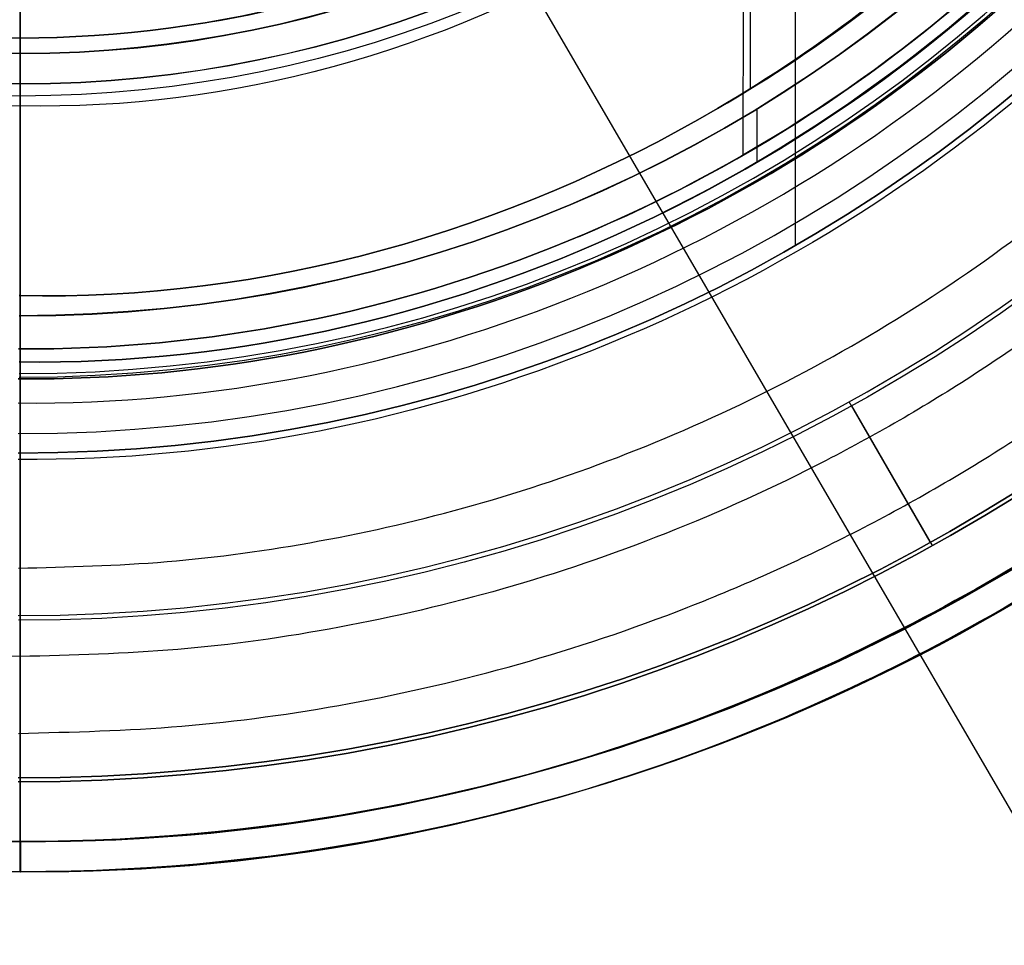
# Model space of a CAD drawing. Header units: millimetres. Extents: x 1233 to 1931, y -229 to 559.
# Tile 9 of 29: x 1683 to 1715, y 97 to 128. Entities that reach past the tile are written whole.
import ezdxf

# ---------------------------------------------------------------- set-up
doc = ezdxf.new("R2010")
doc.units = ezdxf.units.MM
doc.layers.add('1', color=7, linetype='Continuous')

# ---------------------------------------------------------------- blocks, each defined once
blk = doc.blocks.new('Bloque 13')
at = {"layer": '1', "color": 7, "true_color": 0xffffff}
for p, q in [((-11.503, -26.638, 184.665), (-222.161, -388.568, 184.665)), ((-11.503, -26.638, 190), (-222.161, -388.568, 190))]:
    blk.add_line(p, q, dxfattribs=at)
for points in [[(-54.664, -1.516, 190), (26.09, -48.518, 190)], [(26.09, -48.518, 184.665), (-54.664, -1.516, 184.665)], [(-54.664, -1.516, 184.665), (26.09, -48.518, 184.665)], [(26.09, -48.518, 190), (-54.664, -1.516, 190)], [(26.09, -48.518, 190), (-165.079, -369.673, 190)], [(-165.079, -369.673, 184.665), (26.09, -48.518, 184.665)], [(26.09, -48.518, 184.665), (-165.079, -369.673, 184.665)], [(-165.079, -369.673, 190), (26.09, -48.518, 190)]]:
    blk.add_open_spline(points, degree=1, dxfattribs=at)
blk = doc.blocks.new('Bloque 15')
at = {"layer": '1', "color": 7, "true_color": 0xffffff}
for p, q in [((-25.617, -44.446, 211.277), (-25.645, -0.924, 211.277)), ((-23.898, -41.457, 215.3), (-23.925, -0.922, 215.3)), ((-30.14, -54.336, 183.781), (-27.473, -49.716, 183.781)), ((-30.067, -54.232, 190.721), (-27.387, -49.59, 190.721))]:
    blk.add_line(p, q, dxfattribs=at)
at = {"layer": '1', "color": 7, "true_color": 0xffffff, "extrusion": (0, 0, -1)}
for centre, radius, start, end in [((0, 0, -211.277), 51.299, 269.9626, 358.9497), ((0, 0, -221.48), 50.661, 269.9626, 358.937), ((0, 0, -190.721), 56.65, 269.9626, 355.4436), ((0, 0, -190.721), 56.65, 269.9626, 355.4436), ((0, 0, -183.781), 62.136, 269.96263, 348.66464), ((0, 0, -190.721), 62.009, 269.96263, 348.79761), ((0, 0, -215.265), 47.86, 292.6838, 336.9961)]:
    blk.add_arc(centre, radius, start, end, dxfattribs=at)
at = {"layer": '1', "color": 7, "true_color": 0xffffff}
for centre, radius, start, end in [((0, 0, 211.277), 51.299, 181.0503, 270.0374), ((0, 0, 183.781), 56.802, 184.7785, 270.0374), ((0, 0, 183.781), 56.802, 184.7785, 270.0374), ((0, 0, 183.781), 62.136, 191.33536, 270.03737), ((0, 0, 190.721), 62.009, 191.20239, 270.03737)]:
    blk.add_arc(centre, radius, start, end, dxfattribs=at)
for points, weights in [([(0.039, -60.527, 171.843), (-59.587, -60.566, 171.843), (-60.52, -0.946, 171.843)], [0.99999999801, 0.712326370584, 0.999836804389]), ([(0.036, -55.072, 171.37), (-54.137, -55.108, 171.37), (-55.064, -0.943, 171.37)], [0.891312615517, 0.635354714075, 0.89112576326]), ([(-39.817, -40.51, 183.781), (-39.112, -39.793, 155.237), (-23.261, -23.666, 137.788)], [0.771481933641, 0.735668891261, 0.856362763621])]:
    blk.add_rational_spline(points, weights, degree=2, dxfattribs=at)
for points in [[(-51.505, -0.94, 221.027), (-51.446, -7.629, 221.027), (-48.488, -20.876, 221.027), (-37.008, -37.714, 221.027), (-19.956, -48.874, 221.027), (-6.655, -51.581, 221.027), (0.034, -51.513, 221.027)], [(-51.505, -0.94, 221.027), (-51.446, -7.629, 221.027), (-48.488, -20.876, 221.027), (-37.008, -37.714, 221.027), (-19.956, -48.874, 221.027), (-6.655, -51.581, 221.027), (0.034, -51.513, 221.027)], [(0.032, -49.649, 220.631), (-6.411, -49.714, 220.631), (-19.225, -47.108, 220.631), (-35.656, -36.361, 220.631), (-46.723, -20.144, 220.631), (-49.579, -7.383, 220.631), (-49.64, -0.939, 220.631)], [(0.032, -49.649, 220.631), (-6.411, -49.714, 220.631), (-19.225, -47.108, 220.631), (-35.656, -36.361, 220.631), (-46.723, -20.144, 220.631), (-49.579, -7.383, 220.631), (-49.64, -0.939, 220.631)], [(-48.841, -0.939, 216.089), (-48.779, -7.277, 216.089), (-45.966, -19.83, 216.089), (-35.077, -35.781, 216.089), (-18.912, -46.351, 216.089), (-6.307, -48.914, 216.089), (0.032, -48.85, 216.089)], [(0.032, -48.85, 216.089), (-6.307, -48.914, 216.089), (-18.912, -46.351, 216.089), (-35.077, -35.781, 216.089), (-45.966, -19.83, 216.089), (-48.779, -7.277, 216.089), (-48.841, -0.939, 216.089)]]:
    blk.add_open_spline(points, degree=3, dxfattribs=at)
for points, knots in [([(-43.953, -18.938, 215.3), (-41.49, -24.611, 215.299), (-34.388, -35.03, 215.299), (-18.579, -45.394, 215.298), (-6.21, -47.916, 215.297), (0.031, -47.861, 215.297)], [-56.562494, -56.562494, -56.562494, -56.562494, -37.708326, -18.854158, 0, 0, 0, 0]), ([(0.031, -47.861, 215.297), (-6.21, -47.916, 215.297), (-18.579, -45.394, 215.298), (-34.388, -35.03, 215.299), (-41.49, -24.611, 215.299), (-43.953, -18.938, 215.3)], [-56.562494, -56.562494, -56.562494, -56.562494, -37.708336, -18.854168, 0, 0, 0, 0])]:
    blk.add_open_spline(points, degree=3, knots=knots, dxfattribs=at)
blk.add_rational_spline([(-43.586, -44.284, 183.781), (-43.428, -44.123, 177.734), (-42.458, -43.138, 171.843), (-38.085, -38.695, 145.278), (-21.442, -21.786, 131.8)], [0.830220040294, 0.839143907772, 0.856122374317, 0.784543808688, 0.856122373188], degree=2, knots=[46.922096, 46.922096, 46.922096, 61.513008, 61.513008, 123.026016, 123.026016, 123.026016], dxfattribs=at)
blk = doc.blocks.new('Bloque 18')
at = {"layer": '1', "color": 7, "true_color": 0xffffff}
for centre, radius, start, end in [((0, 0), 65, 90, 270), ((0, 0, 13.962), 65, 90, 270), ((0, 0), 65, 90, 270), ((0, 0), 65, 270, 90), ((0, 0, 13.962), 65, 270, 90), ((0, 0), 65, 270, 90), ((0, 0), 64, 90, 270), ((0, 0, 13.962), 64, 90, 270), ((0, 0), 64, 270, 90), ((0, 0, 13.962), 64, 270, 90), ((0, 0, 59.965), 39.415, 90, 270), ((0, 0, 59.965), 39.415, 270, 90), ((0, 0, 55.036), 39.015, 90, 270), ((0, 0, 57.052), 39.015, 90, 270), ((0, 0, 55.036), 39.015, 90, 270), ((0, 0, 55.036), 39.015, 270, 90), ((0, 0, 57.052), 39.015, 270, 90), ((0, 0, 55.036), 39.015, 270, 90), ((0, 0, 56.036), 38.015, 90, 270), ((0, 0, 56.036), 38.015, 90, 270), ((0, 0, 57.258), 38.015, 90, 270), ((0, 0, 58.564), 38.013, 90, 270), ((0, 0, 56.036), 38.015, 270, 90), ((0, 0, 56.036), 38.015, 270, 90), ((0, 0, 57.258), 38.015, 270, 90), ((0, 0, 58.564), 38.013, 270, 90)]:
    blk.add_arc(centre, radius, start, end, dxfattribs=at)
at = {"layer": '1', "color": 7, "true_color": 0xffffff, "extrusion": (0, 0, -1)}
for centre, radius, start, end in [((0, 0), 64, 270, 90), ((0, 0), 64, 90, 270), ((0, 0, -59.068), 39.015, 270, 90), ((0, 0, -59.068), 39.015, 270, 90), ((0, 0, -59.068), 39.015, 90, 270), ((0, 0, -59.068), 39.015, 90, 270), ((0, 0, -58.48), 38.015, 270, 90), ((0, 0, -58.48), 38.015, 270, 90), ((0, 0, -58.48), 38.015, 90, 270), ((0, 0, -58.48), 38.015, 90, 270)]:
    blk.add_arc(centre, radius, start, end, dxfattribs=at)
at = {"layer": '1', "color": 7, "true_color": 0xffffff, "extrusion": (-1, 0, 0)}
blk.add_arc((32.098, 27.925), 32.902, 0, 76.5694, dxfattribs=at)
at = {"layer": '1', "color": 7, "true_color": 0xffffff, "extrusion": (1, 0, 0)}
blk.add_arc((-32.098, 27.925), 32.902, 103.4306, 180, dxfattribs=at)
at = {"layer": '1', "color": 7, "true_color": 0xffffff}
for points, degree in [([(0, -65, 27.925), (-8.543, -65.086, 27.925), (-25.506, -61.576, 27.925), (-47.163, -47.169, 27.925), (-61.614, -25.519, 27.925), (-66.693, 0, 27.925), (-61.614, 25.519, 27.925), (-47.163, 47.169, 27.925), (-25.506, 61.576, 27.925), (-8.543, 65.086, 27.925), (0, 65, 27.925)], 3), ([(0, -65, 27.925), (-8.543, -65.086, 27.925), (-25.506, -61.576, 27.925), (-47.163, -47.169, 27.925), (-61.614, -25.519, 27.925), (-66.693, 0, 27.925), (-61.614, 25.519, 27.925), (-47.163, 47.169, 27.925), (-25.506, 61.576, 27.925), (-8.543, 65.086, 27.925), (0, 65, 27.925)], 3), ([(0, 65, 27.925), (8.543, 65.086, 27.925), (25.506, 61.576, 27.925), (47.163, 47.169, 27.925), (61.614, 25.519, 27.925), (66.693, 0, 27.925), (61.614, -25.519, 27.925), (47.163, -47.169, 27.925), (25.506, -61.576, 27.925), (8.543, -65.086, 27.925), (0, -65, 27.925)], 3), ([(0, 65, 27.925), (8.543, 65.086, 27.925), (25.506, 61.576, 27.925), (47.163, 47.169, 27.925), (61.614, 25.519, 27.925), (66.693, 0, 27.925), (61.614, -25.519, 27.925), (47.163, -47.169, 27.925), (25.506, -61.576, 27.925), (8.543, -65.086, 27.925), (0, -65, 27.925)], 3), ([(0, -64, 27.925), (-8.411, -64.084, 27.925), (-25.113, -60.629, 27.925), (-46.437, -46.443, 27.925), (-60.666, -25.127, 27.925), (-65.667, 0, 27.925), (-60.666, 25.127, 27.925), (-46.437, 46.443, 27.925), (-25.113, 60.629, 27.925), (-8.411, 64.084, 27.925), (0, 64, 27.925)], 3), ([(0, 64, 27.925), (-8.411, 64.084, 27.925), (-25.113, 60.629, 27.925), (-46.437, 46.443, 27.925), (-60.666, 25.127, 27.925), (-65.667, 0, 27.925), (-60.666, -25.127, 27.925), (-46.437, -46.443, 27.925), (-25.113, -60.629, 27.925), (-8.411, -64.084, 27.925), (0, -64, 27.925)], 3), ([(0, 64, 27.925), (8.411, 64.084, 27.925), (25.113, 60.629, 27.925), (46.437, 46.443, 27.925), (60.666, 25.127, 27.925), (65.667, 0, 27.925), (60.666, -25.127, 27.925), (46.437, -46.443, 27.925), (25.113, -60.629, 27.925), (8.411, -64.084, 27.925), (0, -64, 27.925)], 3), ([(0, -64, 27.925), (8.411, -64.084, 27.925), (25.113, -60.629, 27.925), (46.437, -46.443, 27.925), (60.666, -25.127, 27.925), (65.667, 0, 27.925), (60.666, 25.127, 27.925), (46.437, 46.443, 27.925), (25.113, 60.629, 27.925), (8.411, 64.084, 27.925), (0, 64, 27.925)], 3), ([(0, 39.015, 55.036), (0, -39.015, 55.036)], 1), ([(0, -39.015, 55.036), (0, 39.015, 55.036)], 1), ([(0, 38.015, 56.036), (0, -38.015, 56.036)], 1), ([(0, -38.015, 56.036), (0, 38.015, 56.036)], 1), ([(-19.87, -34.416, 59.927), (-13.89, -37.924, 59.927), (-7.022, -39.896, 59.927), (0, -39.74, 59.927)], 3), ([(-19.87, -34.416, 59.927), (-13.89, -37.924, 59.927), (-7.022, -39.896, 59.927), (0, -39.74, 59.927)], 3), ([(0, -39.74, 59.927), (7.022, -39.896, 59.927), (13.89, -37.924, 59.927), (19.87, -34.416, 59.927)], 3), ([(0, -39.74, 59.927), (7.022, -39.896, 59.927), (13.89, -37.924, 59.927), (19.87, -34.416, 59.927)], 3), ([(0, -38.015, 58.48), (0, -38.015, 56.036)], 1), ([(0, -38.015, 56.036), (0, -38.015, 58.48)], 1), ([(0, -39.015, 59.068), (0, -39.015, 55.036)], 1), ([(0, -39.015, 55.036), (0, -39.015, 59.068)], 1), ([(0, -64), (0, -65)], 1), ([(0, -65), (0, -64)], 1), ([(0, -64, 27.925), (0, -64)], 1), ([(0, -64), (0, -64, 27.925)], 1), ([(0, -65, 27.925), (0, -65)], 1), ([(0, -65), (0, -65, 27.925)], 1)]:
    blk.add_open_spline(points, degree=degree, dxfattribs=at)
for points in [[(0, 57.913, 48.324), (-57.913, 57.913, 48.324), (-57.913, 0, 48.324), (-57.913, -57.913, 48.324), (0, -57.913, 48.324)], [(0, -57.913, 48.324), (57.913, -57.913, 48.324), (57.913, 0, 48.324), (57.913, 57.913, 48.324), (0, 57.913, 48.324)]]:
    blk.add_rational_spline(points, [0.892302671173, 0.630953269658, 0.892302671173, 0.630953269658, 0.892302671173], degree=2, knots=[0, 0, 0, 130, 130, 260, 260, 260], dxfattribs=at)
for points, knots in [([(0, -38.015, 58.48), (0, -38.013, 58.511), (0, -38.013, 58.542), (0, -38.013, 58.573), (0, -38.013, 58.618), (0, -38.016, 58.662), (0, -38.02, 58.706), (0, -38.025, 58.751), (0, -38.031, 58.795), (0, -38.04, 58.837), (0, -38.049, 58.881), (0, -38.059, 58.924), (0, -38.072, 58.965), (0, -38.084, 59.008), (0, -38.099, 59.05), (0, -38.116, 59.09), (0, -38.132, 59.132), (0, -38.151, 59.172), (0, -38.171, 59.21), (0, -38.191, 59.25), (0, -38.214, 59.288), (0, -38.237, 59.324), (0, -38.261, 59.362), (0, -38.287, 59.397), (0, -38.314, 59.431), (0, -38.341, 59.467), (0, -38.37, 59.5), (0, -38.4, 59.531), (0, -38.433, 59.566), (0, -38.467, 59.598), (0, -38.503, 59.628), (0, -38.506, 59.631), (0, -38.51, 59.634), (0, -38.514, 59.638), (0, -38.518, 59.641), (0, -38.521, 59.644), (0, -38.525, 59.647), (0, -38.545, 59.663), (0, -38.565, 59.679), (0, -38.586, 59.694), (0, -38.622, 59.721), (0, -38.66, 59.746), (0, -38.699, 59.769), (0, -38.737, 59.792), (0, -38.777, 59.813), (0, -38.818, 59.832), (0, -38.858, 59.851), (0, -38.9, 59.868), (0, -38.943, 59.884), (0, -38.985, 59.898), (0, -39.028, 59.912), (0, -39.072, 59.923), (0, -39.115, 59.934), (0, -39.159, 59.943), (0, -39.205, 59.95), (0, -39.248, 59.956), (0, -39.292, 59.961), (0, -39.337, 59.963), (0, -39.381, 59.966), (0, -39.426, 59.966), (0, -39.472, 59.964), (0, -39.516, 59.962), (0, -39.561, 59.958), (0, -39.606, 59.952), (0, -39.65, 59.946), (0, -39.695, 59.938), (0, -39.74, 59.927)], [0, 0, 0, 0, 0.093046, 0.093046, 0.093046, 0.22631, 0.22631, 0.22631, 0.359639, 0.359639, 0.359639, 0.491289, 0.491289, 0.491289, 0.624116, 0.624116, 0.624116, 0.756284, 0.756284, 0.756284, 0.888118, 0.888118, 0.888118, 1.020008, 1.020008, 1.020008, 1.152395, 1.152395, 1.152395, 1.293251, 1.293251, 1.293251, 1.308043, 1.308043, 1.308043, 1.322906, 1.322906, 1.322906, 1.399603, 1.399603, 1.399603, 1.535403, 1.535403, 1.535403, 1.670539, 1.670539, 1.670539, 1.805406, 1.805406, 1.805406, 1.940393, 1.940393, 1.940393, 2.075845, 2.075845, 2.075845, 2.209391, 2.209391, 2.209391, 2.343702, 2.343702, 2.343702, 2.478951, 2.478951, 2.478951, 2.615272, 2.615272, 2.615272, 2.615272]), ([(0, -39.74, 59.927), (0, -39.695, 59.938), (0, -39.65, 59.946), (0, -39.606, 59.952), (0, -39.561, 59.958), (0, -39.516, 59.962), (0, -39.472, 59.964), (0, -39.426, 59.966), (0, -39.381, 59.966), (0, -39.337, 59.963), (0, -39.292, 59.961), (0, -39.248, 59.956), (0, -39.205, 59.95), (0, -39.159, 59.943), (0, -39.115, 59.934), (0, -39.072, 59.923), (0, -39.028, 59.912), (0, -38.985, 59.898), (0, -38.943, 59.884), (0, -38.9, 59.868), (0, -38.858, 59.851), (0, -38.818, 59.832), (0, -38.777, 59.813), (0, -38.737, 59.792), (0, -38.699, 59.769), (0, -38.66, 59.746), (0, -38.622, 59.721), (0, -38.586, 59.694), (0, -38.565, 59.679), (0, -38.545, 59.663), (0, -38.525, 59.647), (0, -38.521, 59.644), (0, -38.518, 59.641), (0, -38.514, 59.638), (0, -38.51, 59.634), (0, -38.506, 59.631), (0, -38.503, 59.628), (0, -38.467, 59.598), (0, -38.433, 59.566), (0, -38.4, 59.531), (0, -38.37, 59.5), (0, -38.341, 59.467), (0, -38.314, 59.431), (0, -38.287, 59.397), (0, -38.261, 59.362), (0, -38.237, 59.324), (0, -38.214, 59.288), (0, -38.191, 59.25), (0, -38.171, 59.21), (0, -38.151, 59.172), (0, -38.132, 59.132), (0, -38.116, 59.09), (0, -38.099, 59.05), (0, -38.084, 59.008), (0, -38.072, 58.965), (0, -38.059, 58.924), (0, -38.049, 58.881), (0, -38.04, 58.837), (0, -38.031, 58.795), (0, -38.025, 58.751), (0, -38.02, 58.706), (0, -38.016, 58.662), (0, -38.013, 58.618), (0, -38.013, 58.573), (0, -38.013, 58.542), (0, -38.013, 58.511), (0, -38.015, 58.48)], [0, 0, 0, 0, 0.13632, 0.13632, 0.13632, 0.27157, 0.27157, 0.27157, 0.405881, 0.405881, 0.405881, 0.539427, 0.539427, 0.539427, 0.674879, 0.674879, 0.674879, 0.809866, 0.809866, 0.809866, 0.944733, 0.944733, 0.944733, 1.079868, 1.079868, 1.079868, 1.215669, 1.215669, 1.215669, 1.292366, 1.292366, 1.292366, 1.307229, 1.307229, 1.307229, 1.322021, 1.322021, 1.322021, 1.462876, 1.462876, 1.462876, 1.595264, 1.595264, 1.595264, 1.727153, 1.727153, 1.727153, 1.858988, 1.858988, 1.858988, 1.991156, 1.991156, 1.991156, 2.123983, 2.123983, 2.123983, 2.255633, 2.255633, 2.255633, 2.388961, 2.388961, 2.388961, 2.522225, 2.522225, 2.522225, 2.615272, 2.615272, 2.615272, 2.615272]), ([(0, -39.015, 59.068), (0, -39.699, 58.916), (0, -40.375, 58.742), (0, -41.043, 58.547), (0, -41.749, 58.341), (0, -42.445, 58.111), (0, -43.131, 57.858), (0, -43.895, 57.577), (0, -44.646, 57.267), (0, -45.384, 56.929), (0, -46.171, 56.568), (0, -46.943, 56.176), (0, -47.697, 55.753), (0, -48.452, 55.33), (0, -49.189, 54.876), (0, -49.907, 54.393), (0, -50.444, 54.032), (0, -50.972, 53.653), (0, -51.487, 53.259), (0, -51.614, 53.161), (0, -51.741, 53.063), (0, -51.867, 52.963), (0, -51.953, 52.895), (0, -52.039, 52.827), (0, -52.124, 52.758), (0, -52.556, 52.41), (0, -52.979, 52.05), (0, -53.392, 51.68), (0, -53.808, 51.307), (0, -54.214, 50.924), (0, -54.609, 50.53), (0, -55.003, 50.138), (0, -55.386, 49.735), (0, -55.759, 49.323), (0, -56.131, 48.911), (0, -56.493, 48.49), (0, -56.844, 48.059), (0, -57.195, 47.628), (0, -57.534, 47.188), (0, -57.862, 46.739), (0, -58.189, 46.29), (0, -58.505, 45.833), (0, -58.809, 45.368), (0, -59.113, 44.903), (0, -59.404, 44.43), (0, -59.683, 43.95), (0, -59.962, 43.47), (0, -60.228, 42.982), (0, -60.482, 42.489), (0, -60.575, 42.306), (0, -60.667, 42.123), (0, -60.757, 41.939), (0, -60.805, 41.841), (0, -60.853, 41.742), (0, -60.9, 41.643), (0, -61.263, 40.88), (0, -61.596, 40.103), (0, -61.898, 39.314), (0, -62.21, 38.497), (0, -62.488, 37.668), (0, -62.732, 36.828), (0, -62.959, 36.049), (0, -63.156, 35.261), (0, -63.322, 34.466), (0, -63.479, 33.717), (0, -63.609, 32.962), (0, -63.712, 32.202), (0, -63.807, 31.497), (0, -63.879, 30.787), (0, -63.928, 30.074), (0, -63.976, 29.36), (0, -64, 28.644), (0, -64, 27.925)], [-43.146818, -43.146818, -43.146818, -43.146818, -41.052393, -41.052393, -41.052393, -38.852713, -38.852713, -38.852713, -36.414842, -36.414842, -36.414842, -33.818229, -33.818229, -33.818229, -31.222675, -31.222675, -31.222675, -29.276342, -29.276342, -29.276342, -28.795022, -28.795022, -28.795022, -28.46642, -28.46642, -28.46642, -26.800917, -26.800917, -26.800917, -25.126208, -25.126208, -25.126208, -23.459701, -23.459701, -23.459701, -21.792934, -21.792934, -21.792934, -20.126107, -20.126107, -20.126107, -18.459421, -18.459421, -18.459421, -16.793077, -16.793077, -16.793077, -15.127276, -15.127276, -15.127276, -14.512986, -14.512986, -14.512986, -14.184324, -14.184324, -14.184324, -11.649018, -11.649018, -11.649018, -9.024938, -9.024938, -9.024938, -6.588873, -6.588873, -6.588873, -4.290924, -4.290924, -4.290924, -2.15089, -2.15089, -2.15089, 0, 0, 0, 0]), ([(0, -64, 27.925), (0, -64, 28.644), (0, -63.976, 29.36), (0, -63.928, 30.074), (0, -63.879, 30.787), (0, -63.807, 31.497), (0, -63.712, 32.202), (0, -63.609, 32.962), (0, -63.479, 33.717), (0, -63.322, 34.466), (0, -63.156, 35.261), (0, -62.959, 36.049), (0, -62.732, 36.828), (0, -62.488, 37.668), (0, -62.21, 38.497), (0, -61.898, 39.314), (0, -61.596, 40.103), (0, -61.263, 40.88), (0, -60.9, 41.643), (0, -60.853, 41.742), (0, -60.805, 41.841), (0, -60.757, 41.939), (0, -60.667, 42.123), (0, -60.575, 42.306), (0, -60.482, 42.489), (0, -60.228, 42.982), (0, -59.962, 43.47), (0, -59.683, 43.95), (0, -59.404, 44.43), (0, -59.113, 44.903), (0, -58.809, 45.368), (0, -58.505, 45.833), (0, -58.189, 46.29), (0, -57.862, 46.739), (0, -57.534, 47.188), (0, -57.195, 47.628), (0, -56.844, 48.059), (0, -56.493, 48.49), (0, -56.131, 48.911), (0, -55.759, 49.323), (0, -55.386, 49.735), (0, -55.003, 50.138), (0, -54.609, 50.53), (0, -54.214, 50.924), (0, -53.808, 51.307), (0, -53.392, 51.68), (0, -52.979, 52.05), (0, -52.556, 52.41), (0, -52.124, 52.758), (0, -52.039, 52.827), (0, -51.953, 52.895), (0, -51.867, 52.963), (0, -51.741, 53.063), (0, -51.614, 53.161), (0, -51.487, 53.259), (0, -50.972, 53.653), (0, -50.444, 54.032), (0, -49.907, 54.393), (0, -49.189, 54.876), (0, -48.452, 55.33), (0, -47.697, 55.753), (0, -46.943, 56.176), (0, -46.171, 56.568), (0, -45.384, 56.929), (0, -44.646, 57.267), (0, -43.895, 57.577), (0, -43.131, 57.858), (0, -42.445, 58.111), (0, -41.749, 58.341), (0, -41.043, 58.547), (0, -40.375, 58.742), (0, -39.699, 58.916), (0, -39.015, 59.068)], [-43.146818, -43.146818, -43.146818, -43.146818, -40.995928, -40.995928, -40.995928, -38.855894, -38.855894, -38.855894, -36.557945, -36.557945, -36.557945, -34.12188, -34.12188, -34.12188, -31.4978, -31.4978, -31.4978, -28.962494, -28.962494, -28.962494, -28.633832, -28.633832, -28.633832, -28.019542, -28.019542, -28.019542, -26.353741, -26.353741, -26.353741, -24.687397, -24.687397, -24.687397, -23.020711, -23.020711, -23.020711, -21.353884, -21.353884, -21.353884, -19.687117, -19.687117, -19.687117, -18.02061, -18.02061, -18.02061, -16.345901, -16.345901, -16.345901, -14.680398, -14.680398, -14.680398, -14.351796, -14.351796, -14.351796, -13.870477, -13.870477, -13.870477, -11.924143, -11.924143, -11.924143, -9.32859, -9.32859, -9.32859, -6.731977, -6.731977, -6.731977, -4.294105, -4.294105, -4.294105, -2.094425, -2.094425, -2.094425, 0, 0, 0, 0])]:
    blk.add_open_spline(points, degree=3, knots=knots, dxfattribs=at)
blk = doc.blocks.new('Bloque 19')
at = {"layer": '1', "color": 7, "true_color": 0xffffff}
for q in [(0, -36.5, 56.036), (0, -37.5, 59.037)]:
    blk.add_line((0, -37.5, 56.036), q, dxfattribs=at)
for centre in [(0, 0, 56.036), (0, 0, 57.536), (0, 0, 56.036)]:
    blk.add_arc(centre, 37.5, 180, 360, dxfattribs=at)
at = {"layer": '1', "color": 7, "true_color": 0xffffff, "extrusion": (-1, 0, 0)}
blk.add_arc((36.501, 59.037), 0.999, 0, 90, dxfattribs=at)
at = {"layer": '1', "color": 7, "true_color": 0xffffff}
for points in [[(-37.5, 0, 59.037), (-37.647, -6.626, 59.037), (-33.926, -19.587, 59.037), (-19.643, -34.005, 59.037), (0, -39.247, 59.037), (19.643, -34.005, 59.037), (33.926, -19.587, 59.037), (37.647, -6.626, 59.037), (37.5, 0, 59.037)], [(37.5, 0, 59.037), (37.647, -6.626, 59.037), (33.926, -19.587, 59.037), (19.643, -34.005, 59.037), (0, -39.247, 59.037), (-19.643, -34.005, 59.037), (-33.926, -19.587, 59.037), (-37.647, -6.626, 59.037), (-37.5, 0, 59.037)]]:
    blk.add_open_spline(points, degree=3, dxfattribs=at)
blk = doc.blocks.new('Bloque 20')
at = {"layer": '1', "color": 7, "true_color": 0xffffff}
for p, q in [((-24.125, 39.276, 219.342), (-24.125, -39.276, 219.342)), ((-24.347, -39.936, 223.813), (-24.347, -41.697, 223.813))]:
    blk.add_line(p, q, dxfattribs=at)
at = {"layer": '1', "color": 7, "true_color": 0xffffff, "extrusion": (0, 0, -1)}
for centre, radius, start, end in [((0, 0, -224.315), 48.8, 270, 90), ((0, 0, -224.638), 48.683, 270, 90), ((0, 0, -224.638), 48.683, 270, 90), ((0, 0, -219.811), 46.773, 270, 90), ((0, 0, -223.813), 46.773, 270, 90), ((0, 0, -221.812), 46.773, 270, 90), ((0, 0, -219.342), 46.102, 300, 330), ((0, 0, -223.813), 48.298, 295.7143, 321.4286)]:
    blk.add_arc(centre, radius, start, end, dxfattribs=at)
at = {"layer": '1', "color": 7, "true_color": 0xffffff}
for centre in [(0, 0, 219.811), (0, 0, 223.813)]:
    blk.add_arc(centre, 46.773, 90, 270, dxfattribs=at)
for points in [[(-23.051, -39.925, 219.342), (-29.989, -35.855, 219.342), (-35.897, -30.002, 219.342), (-39.925, -23.051, 219.342)], [(-39.925, -23.051, 219.342), (-35.897, -30.002, 219.342), (-29.989, -35.855, 219.342), (-23.051, -39.925, 219.342)], [(-20.956, -43.515, 223.813), (-27.45, -40.353, 223.813), (-33.253, -35.754, 223.813), (-37.761, -30.113, 223.813)], [(-37.761, -30.113, 223.813), (-33.253, -35.754, 223.813), (-27.45, -40.353, 223.813), (-20.956, -43.515, 223.813)], [(0, -46.102, 219.342), (-8.146, -46.282, 219.342), (-16.113, -43.995, 219.342), (-23.051, -39.925, 219.342)], [(-23.051, -39.925, 219.342), (-16.113, -43.995, 219.342), (-8.146, -46.282, 219.342), (0, -46.102, 219.342)], [(0, -48.298, 223.813), (-7.275, -48.404, 223.813), (-14.461, -46.678, 223.813), (-20.956, -43.515, 223.813)], [(-20.956, -43.515, 223.813), (-14.461, -46.678, 223.813), (-7.275, -48.404, 223.813), (0, -48.298, 223.813)]]:
    blk.add_open_spline(points, degree=3, dxfattribs=at)
blk = doc.blocks.new('SFERA_S - fan-522943-_3D_')
at = {"layer": '1', "color": 7, "true_color": 0xffffff}
for name in ['Bloque 18', 'Bloque 20', 'Bloque 19', 'Bloque 15', 'Bloque 13']:
    blk.add_blockref(name, (0, 0), dxfattribs=at)

msp = doc.modelspace()

# ---------------------------------------------------------------- block references
at = {"extrusion": (-0.000175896, 0.000625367, -1), "rotation": 359.9999937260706}
msp.add_blockref('SFERA_S - fan-522943-_3D_', (-1682.766, 164.525, -248.333), dxfattribs=at)

doc.saveas('drawing.dxf')
